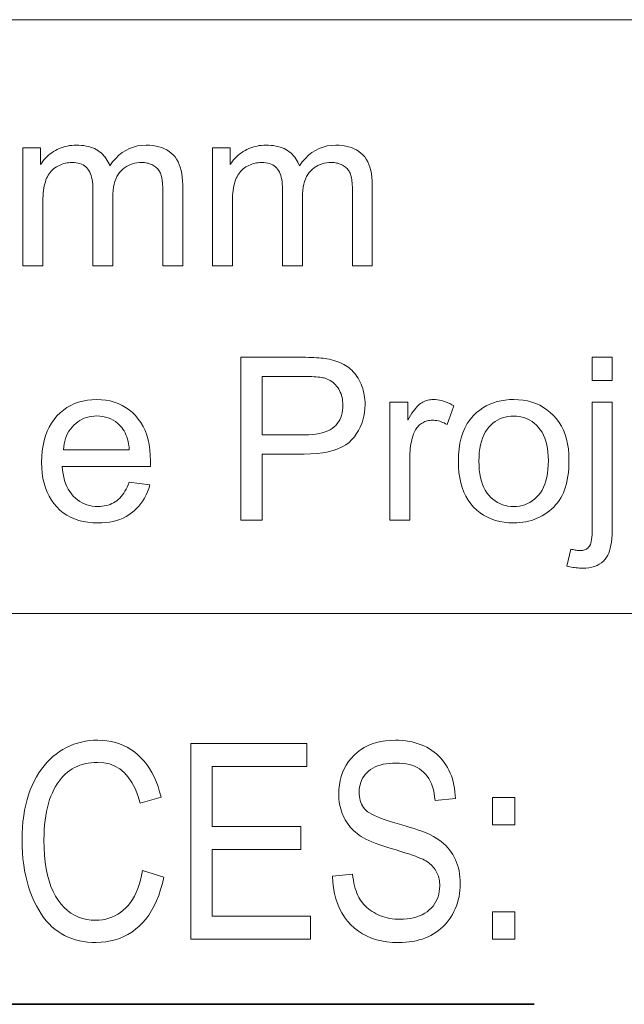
# Model space of a CAD drawing. Extents: x 5 to 415, y 5 to 296.
# Tile 20 of 50: x 325 to 335, y 20 to 36. Entities that reach past the tile are written whole.
import ezdxf

# ---------------------------------------------------------------- set-up
doc = ezdxf.new("R2010")
doc.units = 0

msp = doc.modelspace()

# ---------------------------------------------------------------- linework, layer by layer
at = {"color": 7, "lineweight": 13}
for p, q in [((210, 35.59132), (410, 35.59132)), ((290.188171, 26.481186), (356.239014, 26.481186))]:
    msp.add_line(p, q, dxfattribs=at)
at = {"color": 7, "lineweight": 35}
msp.add_line((291.670258, 20.488037), (333.297821, 20.488037), dxfattribs=at)
at = {"color": 7, "lineweight": 13}
for points in [[(325.451599, 31.814634), (325.451599, 33.625687), (325.726166, 33.625687), (325.726166, 33.371593), (325.743774, 33.397675), (325.762512, 33.422718), (325.782379, 33.44672), (325.803375, 33.469681), (325.8255, 33.491604), (325.848724, 33.512486), (325.873108, 33.532326), (325.89859, 33.551128), (325.925232, 33.56889), (325.952972, 33.585609), (325.981659, 33.601002), (326.011139, 33.614769), (326.041412, 33.626923), (326.072479, 33.637451), (326.104309, 33.646362), (326.136932, 33.653652), (326.170349, 33.659321), (326.204529, 33.663372), (326.239502, 33.665802), (326.275269, 33.666611), (326.314789, 33.665775), (326.352844, 33.663269), (326.389465, 33.659092), (326.424652, 33.653244), (326.458374, 33.645721), (326.490662, 33.636532), (326.521484, 33.625668), (326.550842, 33.613132), (326.578766, 33.598927), (326.605255, 33.583054), (326.630249, 33.565674), (326.653717, 33.546967), (326.675659, 33.526928), (326.696106, 33.505562), (326.715027, 33.482864), (326.732422, 33.458836), (326.748322, 33.433479), (326.762695, 33.406792), (326.775543, 33.378773), (326.786865, 33.349422), (326.831146, 33.409687), (326.877991, 33.463612), (326.92746, 33.511189), (326.979492, 33.552425), (327.034119, 33.587315), (327.09137, 33.615864), (327.151184, 33.638065), (327.213593, 33.653923), (327.278625, 33.663441), (327.346222, 33.666611), (327.398865, 33.665119), (327.449005, 33.660645), (327.496674, 33.653183), (327.54184, 33.642738), (327.584534, 33.629307), (327.624725, 33.612896), (327.662415, 33.593498), (327.697632, 33.571114), (327.730377, 33.54575), (327.76059, 33.517395), (327.788147, 33.485943), (327.812775, 33.451263), (327.834534, 33.413364), (327.853363, 33.372238), (327.869324, 33.327892), (327.882355, 33.280323), (327.892517, 33.22953), (327.89975, 33.175514), (327.904114, 33.118275), (327.905548, 33.057812), (327.905548, 31.814634), (327.600311, 31.814634), (327.600311, 32.955494), (327.600006, 32.991299), (327.599121, 33.025036), (327.597626, 33.056713), (327.59552, 33.086327), (327.592834, 33.113876), (327.589569, 33.139362), (327.585693, 33.162785), (327.581207, 33.184143), (327.576111, 33.203438), (327.570465, 33.220673), (327.563995, 33.236557), (327.55658, 33.251812), (327.548187, 33.266434), (327.538818, 33.280426), (327.528473, 33.293785), (327.517151, 33.306519), (327.504852, 33.318615), (327.491608, 33.330086), (327.477356, 33.340923), (327.462158, 33.351128), (327.446198, 33.360523), (327.429688, 33.368931), (327.412659, 33.37635), (327.39505, 33.382778), (327.376892, 33.388218), (327.358215, 33.39267), (327.338989, 33.396133), (327.319183, 33.398605), (327.298859, 33.400089), (327.277985, 33.400581), (327.240448, 33.399311), (327.204193, 33.3955), (327.16922, 33.389149), (327.135559, 33.380257), (327.10321, 33.36882), (327.072144, 33.354847), (327.042358, 33.338329), (327.013885, 33.319271), (326.986694, 33.297676), (326.960815, 33.273537), (326.936829, 33.246601), (326.915375, 33.216614), (326.896454, 33.183571), (326.880035, 33.14748), (326.86615, 33.108334), (326.854797, 33.066135), (326.845978, 33.020885), (326.839661, 32.97258), (326.835876, 32.921227), (326.834625, 32.866817), (326.834625, 31.814634), (326.527649, 31.814634), (326.527649, 32.991306), (326.526917, 33.031212), (326.524658, 33.069069), (326.520905, 33.104881), (326.515656, 33.138645), (326.508911, 33.170364), (326.500641, 33.200035), (326.490875, 33.227661), (326.479645, 33.253242), (326.466888, 33.276775), (326.452637, 33.298264), (326.436646, 33.317703), (326.418793, 33.335098), (326.399017, 33.350445), (326.377319, 33.363747), (326.353699, 33.375004), (326.328186, 33.384212), (326.300781, 33.391373), (326.271454, 33.396488), (326.240204, 33.399559), (326.207062, 33.400581), (326.181335, 33.399899), (326.156006, 33.397854), (326.131042, 33.394444), (326.106506, 33.389668), (326.082336, 33.38353), (326.058594, 33.376026), (326.035217, 33.367157), (326.012238, 33.356926), (325.989655, 33.345329), (325.967468, 33.332371), (325.946075, 33.318096), (325.925873, 33.302559), (325.906921, 33.285763), (325.88916, 33.267704), (325.872589, 33.248383), (325.857269, 33.227798), (325.84314, 33.205956), (325.8302, 33.182846), (325.818512, 33.158478), (325.808014, 33.132847), (325.798615, 33.105427), (325.790222, 33.075684), (325.782776, 33.043625), (325.776367, 33.009247), (325.770935, 32.972546), (325.766479, 32.933529), (325.763, 32.892193), (325.760529, 32.848537), (325.759033, 32.802559), (325.758545, 32.754265), (325.758545, 31.814634)], [(328.36087, 31.814634), (328.36087, 33.625687), (328.635437, 33.625687), (328.635437, 33.371593), (328.653046, 33.397675), (328.671783, 33.422718), (328.69165, 33.44672), (328.712646, 33.469681), (328.734772, 33.491604), (328.757996, 33.512486), (328.782379, 33.532326), (328.807861, 33.551128), (328.834503, 33.56889), (328.862244, 33.585609), (328.89093, 33.601002), (328.92041, 33.614769), (328.950684, 33.626923), (328.98175, 33.637451), (329.01358, 33.646362), (329.046204, 33.653652), (329.07962, 33.659321), (329.1138, 33.663372), (329.148773, 33.665802), (329.18454, 33.666611), (329.22406, 33.665775), (329.262146, 33.663269), (329.298767, 33.659092), (329.333923, 33.653244), (329.367645, 33.645721), (329.399933, 33.636532), (329.430756, 33.625668), (329.460114, 33.613132), (329.488037, 33.598927), (329.514526, 33.583054), (329.53952, 33.565674), (329.562988, 33.546967), (329.584961, 33.526928), (329.605377, 33.505562), (329.624298, 33.482864), (329.641724, 33.458836), (329.657593, 33.433479), (329.671967, 33.406792), (329.684814, 33.378773), (329.696136, 33.349422), (329.740417, 33.409687), (329.787262, 33.463612), (329.836731, 33.511189), (329.888763, 33.552425), (329.94342, 33.587315), (330.000641, 33.615864), (330.060455, 33.638065), (330.122864, 33.653923), (330.187897, 33.663441), (330.255493, 33.666611), (330.308136, 33.665119), (330.358276, 33.660645), (330.405945, 33.653183), (330.451111, 33.642738), (330.493805, 33.629307), (330.533997, 33.612896), (330.571716, 33.593498), (330.606934, 33.571114), (330.639648, 33.54575), (330.669891, 33.517395), (330.697418, 33.485943), (330.722046, 33.451263), (330.743805, 33.413364), (330.762634, 33.372238), (330.778595, 33.327892), (330.791626, 33.280323), (330.801788, 33.22953), (330.809021, 33.175514), (330.813385, 33.118275), (330.814819, 33.057812), (330.814819, 31.814634), (330.509583, 31.814634), (330.509583, 32.955494), (330.509277, 32.991299), (330.508392, 33.025036), (330.506897, 33.056713), (330.504791, 33.086327), (330.502106, 33.113876), (330.49884, 33.139362), (330.494965, 33.162785), (330.490479, 33.184143), (330.485413, 33.203438), (330.479736, 33.220673), (330.473267, 33.236557), (330.465851, 33.251812), (330.457458, 33.266434), (330.44809, 33.280426), (330.437744, 33.293785), (330.426422, 33.306519), (330.414124, 33.318615), (330.400879, 33.330086), (330.386658, 33.340923), (330.37146, 33.351128), (330.355499, 33.360523), (330.338989, 33.368931), (330.32193, 33.37635), (330.304321, 33.382778), (330.286194, 33.388218), (330.267487, 33.39267), (330.24826, 33.396133), (330.228485, 33.398605), (330.20813, 33.400089), (330.187256, 33.400581), (330.149719, 33.399311), (330.113464, 33.3955), (330.078522, 33.389149), (330.044861, 33.380257), (330.012482, 33.36882), (329.981415, 33.354847), (329.95163, 33.338329), (329.923157, 33.319271), (329.895966, 33.297676), (329.870087, 33.273537), (329.8461, 33.246601), (329.824646, 33.216614), (329.805725, 33.183571), (329.789307, 33.14748), (329.775452, 33.108334), (329.764069, 33.066135), (329.755249, 33.020885), (329.748932, 32.97258), (329.745148, 32.921227), (329.743896, 32.866817), (329.743896, 31.814634), (329.43692, 31.814634), (329.43692, 32.991306), (329.436188, 33.031212), (329.433929, 33.069069), (329.430176, 33.104881), (329.424927, 33.138645), (329.418182, 33.170364), (329.409912, 33.200035), (329.400177, 33.227661), (329.388916, 33.253242), (329.37616, 33.276775), (329.361908, 33.298264), (329.345947, 33.317703), (329.328064, 33.335098), (329.308289, 33.350445), (329.286591, 33.363747), (329.263, 33.375004), (329.237488, 33.384212), (329.210052, 33.391373), (329.180725, 33.396488), (329.149475, 33.399559), (329.116333, 33.400581), (329.090607, 33.399899), (329.065277, 33.397854), (329.040344, 33.394444), (329.015778, 33.389668), (328.991638, 33.38353), (328.967865, 33.376026), (328.944489, 33.367157), (328.921509, 33.356926), (328.898926, 33.345329), (328.87674, 33.332371), (328.855347, 33.318096), (328.835144, 33.302559), (328.816193, 33.285763), (328.798431, 33.267704), (328.78186, 33.248383), (328.766541, 33.227798), (328.752411, 33.205956), (328.739502, 33.182846), (328.727783, 33.158478), (328.717285, 33.132847), (328.707886, 33.105427), (328.699493, 33.075684), (328.692078, 33.043625), (328.685638, 33.009247), (328.680206, 32.972546), (328.675751, 32.933529), (328.672272, 32.892193), (328.6698, 32.848537), (328.668335, 32.802559), (328.667847, 32.754265), (328.667847, 31.814634)], [(328.795715, 27.912861), (328.795715, 30.412861), (329.73877, 30.412861), (329.787384, 30.412622), (329.833649, 30.411905), (329.877563, 30.410713), (329.919128, 30.40904), (329.958344, 30.406893), (329.995178, 30.404266), (330.029694, 30.401163), (330.061829, 30.397581), (330.091614, 30.393522), (330.119049, 30.388987), (330.155304, 30.382294), (330.190338, 30.374491), (330.224182, 30.365582), (330.256836, 30.355562), (330.2883, 30.344435), (330.318573, 30.332199), (330.347656, 30.318855), (330.375549, 30.304401), (330.402222, 30.288841), (330.427734, 30.272171), (330.452148, 30.254257), (330.475586, 30.234962), (330.498047, 30.214285), (330.519531, 30.192226), (330.54007, 30.168787), (330.559601, 30.143967), (330.578186, 30.117764), (330.595795, 30.090179), (330.612427, 30.061214), (330.628113, 30.030869), (330.642517, 29.999525), (330.655426, 29.967567), (330.666809, 29.934996), (330.676666, 29.90181), (330.684998, 29.868011), (330.691833, 29.833597), (330.697144, 29.798571), (330.700958, 29.76293), (330.703217, 29.726673), (330.703979, 29.689804), (330.701965, 29.627007), (330.695862, 29.56617), (330.68573, 29.507294), (330.671509, 29.450378), (330.653259, 29.395424), (330.63092, 29.342432), (330.604553, 29.291399), (330.574097, 29.242329), (330.539612, 29.195219), (330.501038, 29.15007), (330.457184, 29.108112), (330.406799, 29.070568), (330.349823, 29.037443), (330.286316, 29.008734), (330.216248, 28.984442), (330.139648, 28.964565), (330.056519, 28.949108), (329.966797, 28.938065), (329.870544, 28.93144), (329.767761, 28.929232), (329.126556, 28.929232), (329.126556, 27.912861)], [(334.189667, 30.056448), (334.189667, 30.412861), (334.496613, 30.412861), (334.496613, 30.056448)], [(329.126556, 29.224253), (329.772888, 29.224253), (329.835144, 29.225447), (329.893677, 29.229027), (329.948517, 29.234997), (329.999634, 29.243353), (330.046997, 29.254095), (330.090698, 29.267227), (330.130646, 29.282745), (330.16687, 29.300652), (330.199402, 29.320944), (330.22821, 29.343624), (330.253784, 29.368471), (330.276703, 29.395262), (330.296906, 29.423996), (330.314423, 29.454676), (330.329224, 29.487297), (330.34137, 29.521866), (330.3508, 29.558376), (330.357544, 29.59683), (330.361572, 29.63723), (330.362915, 29.679573), (330.362122, 29.710499), (330.359741, 29.74052), (330.355774, 29.76964), (330.35022, 29.797853), (330.343109, 29.825165), (330.334381, 29.851572), (330.324066, 29.877075), (330.312164, 29.901674), (330.298706, 29.925369), (330.28363, 29.94816), (330.267273, 29.969742), (330.249878, 29.989805), (330.231506, 30.00835), (330.212128, 30.025377), (330.191742, 30.040888), (330.170349, 30.05488), (330.147949, 30.067354), (330.124542, 30.078312), (330.100128, 30.087749), (330.074707, 30.095671), (330.05658, 30.099884), (330.035645, 30.103653), (330.011841, 30.106977), (329.985229, 30.109859), (329.95578, 30.112297), (329.923492, 30.114294), (329.888367, 30.115845), (329.850433, 30.116953), (329.809662, 30.117619), (329.766052, 30.11784), (329.126556, 30.11784)], [(327.083588, 28.49608), (327.400787, 28.456858), (327.384491, 28.40251), (327.365662, 28.350651), (327.344238, 28.301281), (327.320282, 28.254402), (327.293762, 28.210012), (327.264709, 28.168114), (327.233063, 28.128704), (327.198853, 28.091784), (327.162109, 28.057352), (327.122803, 28.025412), (327.081085, 27.99625), (327.03714, 27.97016), (326.990906, 27.947138), (326.942444, 27.927185), (326.891724, 27.910303), (326.838776, 27.89649), (326.783569, 27.885746), (326.726074, 27.878073), (326.666382, 27.873468), (326.604401, 27.871933), (326.526581, 27.87438), (326.452026, 27.881721), (326.380798, 27.893957), (326.312866, 27.911087), (326.248199, 27.933111), (326.186829, 27.96003), (326.128754, 27.991842), (326.073975, 28.028549), (326.022491, 28.07015), (325.974274, 28.116646), (325.930054, 28.167559), (325.890472, 28.22241), (325.85556, 28.281202), (325.825317, 28.343931), (325.799683, 28.410601), (325.778748, 28.481211), (325.762451, 28.555758), (325.750824, 28.634245), (325.743835, 28.716673), (325.741516, 28.803038), (325.743866, 28.892397), (325.750916, 28.977663), (325.762695, 29.058836), (325.779144, 29.135918), (325.800323, 29.208904), (325.826233, 29.2778), (325.856812, 29.342602), (325.89212, 29.403311), (325.932129, 29.459927), (325.976837, 29.512451), (326.025299, 29.560406), (326.076569, 29.603312), (326.130615, 29.641169), (326.187469, 29.673979), (326.247131, 29.701742), (326.30957, 29.724457), (326.374817, 29.742125), (326.442871, 29.754744), (326.513702, 29.762316), (326.587341, 29.764839), (326.658661, 29.762365), (326.727325, 29.754948), (326.793304, 29.742584), (326.856628, 29.725275), (326.917328, 29.703022), (326.975342, 29.675821), (327.030701, 29.643677), (327.083374, 29.606585), (327.133423, 29.564548), (327.180786, 29.517567), (327.224548, 29.466101), (327.263672, 29.41061), (327.298218, 29.351093), (327.328125, 29.287554), (327.353455, 29.21999), (327.374176, 29.148399), (327.390289, 29.072786), (327.401794, 28.993147), (327.408722, 28.909485), (327.411011, 28.821796), (327.411011, 28.816067), (327.41095, 28.809792), (327.410858, 28.802971), (327.410736, 28.795603), (327.410583, 28.787691), (327.4104, 28.779232), (327.410187, 28.770227), (327.409912, 28.760677), (327.409637, 28.750582), (327.409302, 28.739941), (326.058685, 28.739941), (326.063446, 28.681654), (326.070892, 28.626162), (326.081055, 28.573467), (326.093903, 28.523571), (326.109436, 28.476469), (326.127655, 28.432165), (326.14859, 28.390657), (326.172211, 28.351946), (326.198517, 28.316032), (326.227509, 28.282915), (326.258636, 28.252783), (326.291229, 28.225821), (326.325317, 28.202032), (326.360931, 28.181416), (326.398041, 28.163969), (326.436646, 28.149696), (326.476776, 28.138594), (326.518372, 28.130665), (326.561493, 28.125906), (326.60611, 28.124321), (326.639374, 28.125208), (326.671661, 28.127867), (326.702942, 28.132301), (326.733246, 28.13851), (326.762573, 28.14649), (326.790894, 28.156244), (326.818237, 28.167772), (326.844574, 28.181074), (326.869934, 28.196148), (326.894287, 28.212997), (326.917664, 28.231791), (326.940063, 28.252697), (326.961487, 28.275719), (326.981873, 28.300856), (327.001312, 28.328106), (327.019745, 28.357471), (327.03717, 28.388952), (327.05365, 28.422546), (327.069122, 28.458256)], [(331.082581, 27.912861), (331.082581, 29.723911), (331.358826, 29.723911), (331.358826, 29.449354), (331.379822, 29.486582), (331.400482, 29.521183), (331.420807, 29.553158), (331.440826, 29.582506), (331.46051, 29.609228), (331.479858, 29.633324), (331.498901, 29.654795), (331.517639, 29.673639), (331.536011, 29.689856), (331.554077, 29.703447), (331.572174, 29.715111), (331.590607, 29.725548), (331.609406, 29.734756), (331.628571, 29.742739), (331.648102, 29.749491), (331.667969, 29.755016), (331.688202, 29.759314), (331.708801, 29.762383), (331.729736, 29.764225), (331.751038, 29.764839), (331.782135, 29.763849), (331.813324, 29.760883), (331.844604, 29.755938), (331.876007, 29.749014), (331.907532, 29.740112), (331.939117, 29.729231), (331.970825, 29.716373), (332.002625, 29.701538), (332.034515, 29.684723), (332.066528, 29.66593), (331.960815, 29.381142), (331.938293, 29.393778), (331.915771, 29.405085), (331.89328, 29.41506), (331.870758, 29.423706), (331.848267, 29.431023), (331.825745, 29.437008), (331.803223, 29.441664), (331.780731, 29.444988), (331.758209, 29.446983), (331.735718, 29.447649), (331.71579, 29.447044), (331.696289, 29.445229), (331.677185, 29.442202), (331.658478, 29.437963), (331.640198, 29.432514), (331.622345, 29.425856), (331.604858, 29.417986), (331.58783, 29.408905), (331.571167, 29.398613), (331.554932, 29.38711), (331.539368, 29.374535), (331.524719, 29.361019), (331.510986, 29.346567), (331.498199, 29.331177), (331.486298, 29.314848), (331.475342, 29.297581), (331.465302, 29.279377), (331.456177, 29.260235), (331.447968, 29.240154), (331.440674, 29.219137), (331.430969, 29.186087), (331.422272, 29.152424), (331.414581, 29.118147), (331.407959, 29.083256), (331.402313, 29.047752), (331.397705, 29.011633), (331.394135, 28.974901), (331.391571, 28.937553), (331.390045, 28.899593), (331.389526, 28.861019), (331.389526, 27.912861)], [(332.134766, 28.818386), (332.137543, 28.916391), (332.145935, 29.009178), (332.159912, 29.096745), (332.179504, 29.179096), (332.204651, 29.256227), (332.235413, 29.32814), (332.27179, 29.394836), (332.313751, 29.456312), (332.361267, 29.512571), (332.414429, 29.563612), (332.462158, 29.601845), (332.511963, 29.636053), (332.563812, 29.666237), (332.617706, 29.692396), (332.673645, 29.714533), (332.731598, 29.732643), (332.791626, 29.746729), (332.853699, 29.75679), (332.917847, 29.762827), (332.984009, 29.764839), (333.057312, 29.762392), (333.12793, 29.755051), (333.195801, 29.742815), (333.260956, 29.725685), (333.323364, 29.703661), (333.383057, 29.676743), (333.440002, 29.64493), (333.494232, 29.608223), (333.545715, 29.566622), (333.594513, 29.520126), (333.639526, 29.469315), (333.67984, 29.41477), (333.715393, 29.356491), (333.746216, 29.294477), (333.772278, 29.228729), (333.79361, 29.159246), (333.810211, 29.086027), (333.822052, 29.009075), (333.829163, 28.928389), (333.831543, 28.843966), (333.830505, 28.775539), (333.827362, 28.710098), (333.822113, 28.64764), (333.814758, 28.588167), (333.805328, 28.531679), (333.793793, 28.478174), (333.780151, 28.427654), (333.764435, 28.380119), (333.746582, 28.335567), (333.726654, 28.294001), (333.704742, 28.25482), (333.680908, 28.217432), (333.655151, 28.181833), (333.627472, 28.148026), (333.5979, 28.116007), (333.566437, 28.085781), (333.533051, 28.057344), (333.497742, 28.030699), (333.460541, 28.005844), (333.421417, 27.982779), (333.380981, 27.961718), (333.339783, 27.942875), (333.297882, 27.926249), (333.255249, 27.911839), (333.211884, 27.899645), (333.167755, 27.889669), (333.122925, 27.881908), (333.077332, 27.876368), (333.031036, 27.873041), (332.984009, 27.871933), (332.909393, 27.874372), (332.837708, 27.881687), (332.768951, 27.893881), (332.703094, 27.910952), (332.640167, 27.932898), (332.580139, 27.959723), (332.523041, 27.991425), (332.468872, 28.028004), (332.417603, 28.06946), (332.369232, 28.115793), (332.324677, 28.166716), (332.284821, 28.221933), (332.249634, 28.281448), (332.219177, 28.345263), (332.193359, 28.413372), (332.172272, 28.485781), (332.155853, 28.562485), (332.144135, 28.643488), (332.137085, 28.728788)], [(333.800842, 27.210268), (333.858826, 27.471184), (333.876862, 27.466646), (333.894104, 27.462587), (333.910553, 27.459007), (333.926208, 27.455904), (333.941101, 27.453278), (333.9552, 27.451128), (333.968536, 27.449457), (333.981079, 27.448263), (333.992828, 27.447548), (334.003784, 27.447308), (334.022064, 27.447931), (334.039398, 27.449799), (334.055756, 27.452909), (334.071167, 27.457268), (334.085632, 27.46287), (334.099152, 27.469717), (334.111694, 27.477808), (334.123291, 27.487144), (334.133942, 27.497726), (334.143616, 27.509552), (334.152374, 27.523869), (334.160187, 27.54192), (334.167114, 27.563705), (334.173096, 27.589226), (334.178162, 27.618481), (334.182281, 27.65147), (334.185516, 27.688194), (334.187805, 27.728653), (334.189209, 27.772846), (334.189667, 27.820774), (334.189667, 29.723911), (334.496613, 29.723911), (334.496613, 27.813951), (334.495758, 27.749132), (334.493134, 27.688372), (334.4888, 27.63167), (334.482697, 27.579027), (334.474884, 27.530443), (334.465302, 27.485916), (334.45401, 27.44545), (334.440948, 27.40904), (334.426178, 27.376692), (334.409637, 27.3484), (334.386017, 27.315998), (334.359436, 27.287008), (334.329956, 27.261429), (334.297516, 27.23926), (334.262146, 27.220501), (334.223816, 27.205153), (334.182587, 27.193216), (334.138428, 27.184689), (334.091339, 27.179573), (334.04129, 27.177868), (334.016479, 27.178192), (333.991852, 27.179163), (333.967377, 27.180784), (333.943054, 27.183052), (333.918945, 27.185968), (333.894989, 27.189531), (333.871185, 27.193745), (333.847565, 27.198605), (333.824127, 27.204113)], [(326.075745, 28.992329), (327.087006, 28.992329), (327.082153, 29.036888), (327.075806, 29.079165), (327.067963, 29.119154), (327.058624, 29.156858), (327.047791, 29.192278), (327.035431, 29.225412), (327.021576, 29.256262), (327.006226, 29.284826), (326.98938, 29.311104), (326.971039, 29.335098), (326.940826, 29.368795), (326.908905, 29.398945), (326.875214, 29.425549), (326.839783, 29.448605), (326.802643, 29.468113), (326.763733, 29.484076), (326.723083, 29.49649), (326.680725, 29.505358), (326.636597, 29.510677), (326.590759, 29.512451), (326.549133, 29.511036), (326.50885, 29.50679), (326.46994, 29.499712), (326.432373, 29.489805), (326.396118, 29.477066), (326.361237, 29.461496), (326.327728, 29.443096), (326.295532, 29.421865), (326.264679, 29.397802), (326.235199, 29.370911), (326.207672, 29.341646), (326.182709, 29.310472), (326.160309, 29.27739), (326.140503, 29.242397), (326.123291, 29.205494), (326.108612, 29.166681), (326.096558, 29.125957), (326.087036, 29.083324), (326.080109, 29.038782)], [(332.450226, 28.818386), (332.451752, 28.750557), (332.456299, 28.686224), (332.463898, 28.625387), (332.474518, 28.568045), (332.48819, 28.5142), (332.504883, 28.46385), (332.524597, 28.416996), (332.547363, 28.373638), (332.573181, 28.333776), (332.60199, 28.297411), (332.633148, 28.264524), (332.665863, 28.235098), (332.700134, 28.209135), (332.735962, 28.186632), (332.773376, 28.167593), (332.812378, 28.152016), (332.852936, 28.139898), (332.89505, 28.131245), (332.938751, 28.126051), (332.984009, 28.124321), (333.028931, 28.12606), (333.072327, 28.131279), (333.114197, 28.139975), (333.154541, 28.152151), (333.193329, 28.167807), (333.230591, 28.186939), (333.266327, 28.209553), (333.300507, 28.235643), (333.33316, 28.265215), (333.364288, 28.298264), (333.393127, 28.334877), (333.418915, 28.375139), (333.441681, 28.419052), (333.461426, 28.466612), (333.478119, 28.517824), (333.49176, 28.572683), (333.502411, 28.631193), (333.509979, 28.693352), (333.514526, 28.759161), (333.516052, 28.828617), (333.514526, 28.894178), (333.509949, 28.956482), (333.502319, 29.01553), (333.491638, 29.07132), (333.477905, 29.123852), (333.461121, 29.173126), (333.441284, 29.219145), (333.418365, 29.261906), (333.392426, 29.301409), (333.363434, 29.337656), (333.332153, 29.370543), (333.299408, 29.399969), (333.265167, 29.425932), (333.229462, 29.448433), (333.192261, 29.467474), (333.153564, 29.483051), (333.113403, 29.495169), (333.071747, 29.503822), (333.028625, 29.509016), (332.984009, 29.510746), (332.938751, 29.509024), (332.89505, 29.503857), (332.852936, 29.495245), (332.812378, 29.483189), (332.773376, 29.467688), (332.735962, 29.44874), (332.700134, 29.42635), (332.665863, 29.400515), (332.633148, 29.371235), (332.60199, 29.338509), (332.573181, 29.302305), (332.547363, 29.262589), (332.524597, 29.219358), (332.504883, 29.172615), (332.48819, 29.12236), (332.474518, 29.06859), (332.463898, 29.011309), (332.456299, 28.950514), (332.451752, 28.886208)], [(327.289612, 22.539879), (327.617065, 22.439606), (327.593719, 22.341084), (327.567169, 22.247696), (327.537323, 22.159445), (327.504242, 22.076332), (327.467926, 21.998354), (327.428345, 21.925512), (327.385498, 21.857809), (327.339386, 21.79524), (327.290039, 21.737808), (327.237457, 21.685513), (327.182037, 21.638273), (327.124268, 21.596004), (327.064178, 21.558708), (327.001709, 21.526386), (326.93689, 21.499037), (326.86972, 21.47666), (326.800171, 21.459255), (326.728302, 21.446823), (326.654083, 21.439363), (326.577484, 21.436878), (326.510132, 21.438545), (326.444763, 21.443548), (326.381378, 21.451887), (326.319977, 21.463562), (326.260559, 21.478573), (326.203125, 21.496918), (326.147675, 21.5186), (326.094208, 21.543617), (326.042725, 21.57197), (325.993256, 21.603659), (325.945618, 21.63903), (325.89978, 21.678432), (325.855652, 21.721867), (325.813324, 21.769333), (325.772736, 21.820831), (325.733917, 21.87636), (325.696869, 21.935919), (325.66156, 21.99951), (325.628021, 22.067133), (325.596252, 22.138788), (325.566895, 22.213787), (325.540619, 22.291449), (325.517456, 22.371769), (325.497375, 22.45475), (325.480377, 22.54039), (325.466461, 22.628693), (325.455658, 22.719654), (325.447937, 22.813276), (325.443298, 22.909559), (325.441742, 23.008501), (325.443298, 23.106022), (325.447937, 23.200493), (325.455658, 23.291916), (325.466461, 23.380287), (325.480377, 23.465612), (325.497375, 23.547888), (325.517456, 23.627113), (325.540619, 23.703289), (325.566895, 23.776417), (325.596252, 23.846495), (325.628235, 23.913372), (325.662415, 23.976891), (325.698792, 24.037054), (325.737366, 24.093863), (325.778107, 24.147314), (325.821045, 24.197409), (325.86618, 24.244148), (325.913513, 24.287533), (325.963013, 24.32756), (326.01474, 24.364231), (326.068146, 24.397474), (326.122772, 24.427217), (326.17865, 24.453463), (326.235748, 24.476208), (326.294067, 24.495455), (326.353607, 24.511202), (326.414398, 24.523449), (326.476379, 24.532198), (326.539612, 24.537447), (326.604095, 24.539196), (326.674316, 24.536976), (326.742493, 24.530315), (326.808716, 24.519215), (326.872894, 24.503672), (326.935089, 24.483688), (326.99527, 24.459265), (327.053467, 24.430401), (327.109619, 24.397095), (327.163788, 24.35935), (327.215942, 24.317163), (327.265594, 24.270679), (327.312134, 24.220043), (327.355621, 24.165251), (327.396057, 24.106304), (327.43338, 24.043203), (327.467651, 23.97595), (327.498871, 23.904541), (327.527008, 23.828978), (327.552063, 23.749262), (327.574066, 23.66539), (327.254852, 23.573303), (327.218811, 23.69228), (327.176178, 23.798733), (327.126953, 23.892662), (327.071167, 23.974068), (327.008759, 24.042948), (326.939789, 24.099306), (326.864197, 24.143139), (326.782043, 24.17445), (326.693298, 24.193235), (326.597961, 24.199497), (326.5495, 24.198238), (326.50235, 24.194462), (326.456512, 24.188169), (326.411987, 24.179361), (326.368744, 24.168034), (326.326843, 24.15419), (326.286255, 24.137829), (326.246948, 24.118952), (326.208984, 24.097557), (326.172302, 24.073645), (326.137024, 24.047071), (326.10318, 24.017696), (326.070801, 23.985516), (326.039856, 23.950535), (326.010376, 23.912746), (325.982361, 23.872158), (325.95578, 23.828764), (325.930664, 23.782566), (325.907013, 23.733566), (325.884796, 23.681761), (325.86438, 23.627144), (325.8461, 23.569702), (325.829987, 23.509436), (325.81604, 23.446344), (325.804199, 23.380432), (325.794556, 23.311693), (325.787018, 23.240131), (325.781647, 23.165745), (325.778412, 23.088535), (325.777344, 23.008501), (325.77951, 22.888388), (325.786011, 22.774435), (325.796875, 22.666641), (325.812073, 22.565008), (325.831573, 22.469534), (325.855438, 22.38022), (325.883636, 22.297066), (325.916168, 22.22007), (325.953064, 22.149235), (325.994263, 22.084558), (326.039093, 22.026041), (326.086761, 21.973684), (326.137299, 21.927488), (326.190735, 21.887451), (326.247009, 21.853573), (326.306152, 21.825853), (326.368134, 21.804296), (326.433014, 21.788897), (326.500732, 21.779657), (326.57135, 21.776577), (326.62384, 21.778471), (326.674866, 21.784149), (326.724426, 21.793613), (326.772552, 21.806864), (326.819214, 21.8239), (326.864441, 21.844723), (326.908203, 21.869329), (326.9505, 21.897724), (326.991364, 21.929903), (327.030762, 21.965868), (327.068146, 22.00568), (327.102997, 22.049402), (327.135284, 22.097031), (327.165009, 22.148569), (327.192169, 22.204016), (327.216766, 22.263371), (327.238831, 22.326635), (327.258301, 22.393808), (327.275269, 22.46489)], [(328.030426, 21.488037), (328.030426, 24.488037), (329.808716, 24.488037), (329.808716, 24.134012), (328.355804, 24.134012), (328.355804, 23.215185), (329.716644, 23.215185), (329.716644, 22.863207), (328.355804, 22.863207), (328.355804, 21.842062), (329.866028, 21.842062), (329.866028, 21.488037)], [(330.205719, 22.451885), (330.512695, 22.484627), (330.518219, 22.436199), (330.524994, 22.389961), (330.53302, 22.345913), (330.542328, 22.304054), (330.552856, 22.264385), (330.564636, 22.226904), (330.577637, 22.191614), (330.591919, 22.158514), (330.607452, 22.127604), (330.624207, 22.098883), (330.642365, 22.071798), (330.661987, 22.045799), (330.683105, 22.020885), (330.70575, 21.997055), (330.729858, 21.97431), (330.755463, 21.952648), (330.782562, 21.932072), (330.811157, 21.91258), (330.841248, 21.894173), (330.872864, 21.87685), (330.905579, 21.860909), (330.939148, 21.846645), (330.973541, 21.834061), (331.008728, 21.823153), (331.044739, 21.813925), (331.081573, 21.806374), (331.119232, 21.800499), (331.157715, 21.796305), (331.196991, 21.793787), (331.237091, 21.792948), (331.293915, 21.794371), (331.348145, 21.798637), (331.39975, 21.805748), (331.448792, 21.815704), (331.495209, 21.828505), (331.539032, 21.844149), (331.580261, 21.862638), (331.618866, 21.883972), (331.654907, 21.90815), (331.688324, 21.935173), (331.718842, 21.964466), (331.746155, 21.995459), (331.770264, 22.028149), (331.791138, 22.062538), (331.808807, 22.098627), (331.823273, 22.136414), (331.834534, 22.1759), (331.842529, 22.217083), (331.847351, 22.259964), (331.848969, 22.304544), (331.848389, 22.330811), (331.846649, 22.3564), (331.843719, 22.381315), (331.83963, 22.405554), (331.834381, 22.429119), (331.827972, 22.452007), (331.820404, 22.47422), (331.811646, 22.495758), (331.801727, 22.516621), (331.790649, 22.53681), (331.778381, 22.556301), (331.764954, 22.575077), (331.750305, 22.593136), (331.734497, 22.610479), (331.717499, 22.627106), (331.69931, 22.643017), (331.679932, 22.658211), (331.659363, 22.672689), (331.637604, 22.686451), (331.614655, 22.699497), (331.588379, 22.712696), (331.556671, 22.726919), (331.51947, 22.742165), (331.476807, 22.758432), (331.428711, 22.775724), (331.375122, 22.794041), (331.316071, 22.813377), (331.251556, 22.83374), (331.18158, 22.855124), (331.10614, 22.877533), (331.038574, 22.898016), (330.975006, 22.918541), (330.915466, 22.939108), (330.859924, 22.959715), (330.80838, 22.980364), (330.760864, 23.001053), (330.717346, 23.021782), (330.677856, 23.042553), (330.642395, 23.063364), (330.610901, 23.084217), (330.582092, 23.105654), (330.554596, 23.128214), (330.528412, 23.151901), (330.50351, 23.176714), (330.47995, 23.202652), (330.457672, 23.229715), (330.436737, 23.257904), (330.417084, 23.287218), (330.398743, 23.317657), (330.381714, 23.349224), (330.36615, 23.381771), (330.352234, 23.415159), (330.339966, 23.449385), (330.329346, 23.484449), (330.320313, 23.520353), (330.312958, 23.557096), (330.30722, 23.594677), (330.303131, 23.633099), (330.30069, 23.672358), (330.299866, 23.712458), (330.302216, 23.783978), (330.309265, 23.852839), (330.321045, 23.919041), (330.337524, 23.98258), (330.358704, 24.043461), (330.384583, 24.101679), (330.415161, 24.157238), (330.45047, 24.210138), (330.490479, 24.260376), (330.535187, 24.307955), (330.583893, 24.351891), (330.635864, 24.391201), (330.691132, 24.425888), (330.749664, 24.45595), (330.811462, 24.481386), (330.876526, 24.502197), (330.944885, 24.518385), (331.01651, 24.529947), (331.0914, 24.536884), (331.169586, 24.539196), (331.223724, 24.538113), (331.27652, 24.534859), (331.327942, 24.529434), (331.377991, 24.521843), (331.426636, 24.512081), (331.473938, 24.500153), (331.519897, 24.486052), (331.564453, 24.469784), (331.607635, 24.451345), (331.649445, 24.430738), (331.689667, 24.408106), (331.728027, 24.383589), (331.764557, 24.357191), (331.799255, 24.328911), (331.832092, 24.298746), (331.863098, 24.266701), (331.892242, 24.232771), (331.919586, 24.196959), (331.945038, 24.159266), (331.968689, 24.119688), (331.990356, 24.078453), (332.009888, 24.035786), (332.027344, 23.991686), (332.042694, 23.946154), (332.055908, 23.899189), (332.067047, 23.850792), (332.07605, 23.800964), (332.082947, 23.749701), (332.087769, 23.697006), (332.090454, 23.642879), (331.777344, 23.614231), (331.771179, 23.671244), (331.762482, 23.725227), (331.751282, 23.776182), (331.737579, 23.824108), (331.721313, 23.869005), (331.702576, 23.910875), (331.681305, 23.949715), (331.657501, 23.985527), (331.631226, 24.018311), (331.602386, 24.048065), (331.571075, 24.074892), (331.537354, 24.098896), (331.50119, 24.120075), (331.462585, 24.138432), (331.421539, 24.153965), (331.378052, 24.166672), (331.332153, 24.176558), (331.283813, 24.183617), (331.233032, 24.187853), (331.17981, 24.189264), (331.125854, 24.188026), (331.074524, 24.184313), (331.025818, 24.178122), (330.979736, 24.169456), (330.936279, 24.158314), (330.895447, 24.144695), (330.857208, 24.128599), (330.821594, 24.110029), (330.788635, 24.088982), (330.75824, 24.065458), (330.730652, 24.03997), (330.705933, 24.013031), (330.684143, 23.984636), (330.665253, 23.95479), (330.649292, 23.923491), (330.6362, 23.890738), (330.626038, 23.856533), (330.618774, 23.820875), (330.61441, 23.783764), (330.612946, 23.745199), (330.614014, 23.709593), (330.617218, 23.675623), (330.622528, 23.64329), (330.629974, 23.612595), (330.639557, 23.583534), (330.651276, 23.556114), (330.6651, 23.530329), (330.681061, 23.506182), (330.699158, 23.483671), (330.71936, 23.462799), (330.743317, 23.442722), (330.772583, 23.422607), (330.807159, 23.402451), (330.847076, 23.382252), (330.892273, 23.362015), (330.942841, 23.341734), (330.998688, 23.321413), (331.059875, 23.301052), (331.126404, 23.280649), (331.198212, 23.260206), (331.26889, 23.240417), (331.335266, 23.221161), (331.397247, 23.202436), (331.454926, 23.184244), (331.50824, 23.166584), (331.557251, 23.149456), (331.601898, 23.13286), (331.642212, 23.116796), (331.678192, 23.101263), (331.709808, 23.086264), (331.753723, 23.062618), (331.795441, 23.037519), (331.83493, 23.010967), (331.872223, 22.982962), (331.907288, 22.953505), (331.940155, 22.922594), (331.970825, 22.89023), (331.999268, 22.856413), (332.025482, 22.821144), (332.04953, 22.784422), (332.071289, 22.746246), (332.090759, 22.706619), (332.107971, 22.665537), (332.122864, 22.623003), (332.135468, 22.579016), (332.145782, 22.533575), (332.153809, 22.486683), (332.159546, 22.438337), (332.162964, 22.388538), (332.164124, 22.337286), (332.162903, 22.286179), (332.159302, 22.235991), (332.153259, 22.186724), (332.144806, 22.138378), (332.133942, 22.090954), (332.120667, 22.044449), (332.10495, 21.998865), (332.086853, 21.954203), (332.066315, 21.910461), (332.043396, 21.867641), (332.018372, 21.826294), (331.991608, 21.786972), (331.963104, 21.749678), (331.932861, 21.714409), (331.900909, 21.681164), (331.867188, 21.649946), (331.831726, 21.620756), (331.794556, 21.59359), (331.755615, 21.568449), (331.714935, 21.545336), (331.672546, 21.52434), (331.628448, 21.505554), (331.582672, 21.488979), (331.535187, 21.474613), (331.485992, 21.462458), (331.43512, 21.452513), (331.382538, 21.444777), (331.328247, 21.439251), (331.272278, 21.435936), (331.2146, 21.434832), (331.125183, 21.437572), (331.039459, 21.445799), (330.957458, 21.459511), (330.87915, 21.478706), (330.804565, 21.503386), (330.733643, 21.533548), (330.666443, 21.569197), (330.602966, 21.610329), (330.543182, 21.656946), (330.487091, 21.709047), (330.435486, 21.765835), (330.389069, 21.826509), (330.3479, 21.891073), (330.311951, 21.959524), (330.281189, 22.031864), (330.255646, 22.108091), (330.235352, 22.188208), (330.220245, 22.272211), (330.210388, 22.360104)], [(332.659332, 23.241789), (332.659332, 23.661297), (333.003143, 23.661297), (333.003143, 23.241789)], [(332.659332, 21.488037), (332.659332, 21.907545), (333.003143, 21.907545), (333.003143, 21.488037)]]:
    msp.add_lwpolyline(points, close=True, dxfattribs=at)

doc.saveas('drawing.dxf')
